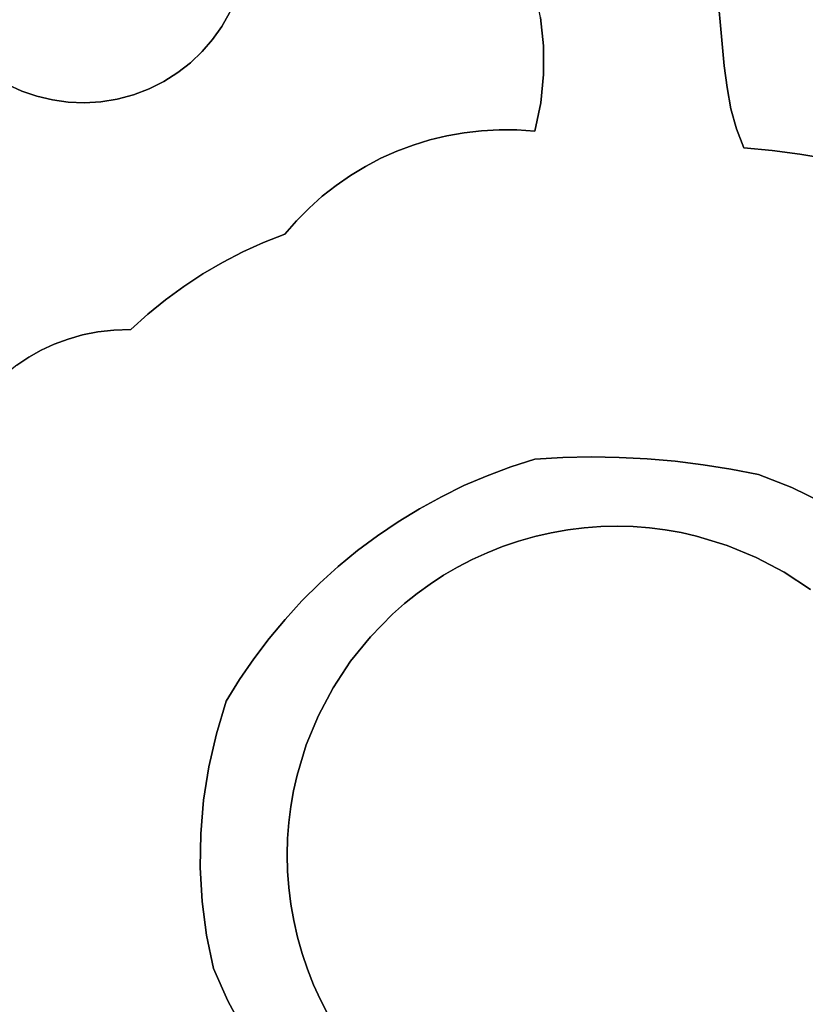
# Model space of a CAD drawing. Header units: inches. Extents: x 37.5 to 70.3, y 17.4 to 61.6.
# Tile 80 of 89: x 50.7 to 52.6, y 42.1 to 44.6. Entities that reach past the tile are written whole.
import ezdxf

# ---------------------------------------------------------------- set-up
doc = ezdxf.new("R2010")
doc.units = ezdxf.units.IN
doc.layers.add('SURFACES_FOR_SKETCHUP', color=7, linetype='Continuous')

msp = doc.modelspace()

# ---------------------------------------------------------------- linework, layer by layer
at = {"layer": 'SURFACES_FOR_SKETCHUP'}
for points, invisible_edges in [([(53.1546, 44.4094), (52.8107, 45.0612), (52.4179, 44.6331)], 11), ([(50.6375, 44.4218), (50.9529, 44.3964), (50.4578, 44.9783)], 11), ([(51.1939, 44.6015), (50.4578, 44.9783), (50.9529, 44.3964)], 11), ([(51.9083, 44.7935), (51.2324, 44.714), (51.6958, 44.2832)], 11), ([(51.9083, 44.7935), (51.6958, 44.2832), (51.9371, 44.7277)], 3), ([(51.7384, 44.2936), (51.9371, 44.7277), (51.6958, 44.2832)], 3), ([(51.9371, 44.7277), (51.7384, 44.2936), (51.9589, 44.6597)], 3), ([(51.2324, 44.714), (51.2232, 44.6752), (51.654, 44.2703)], 10), ([(51.654, 44.2703), (51.6958, 44.2832), (51.2324, 44.714)], 10), ([(51.2232, 44.6752), (51.2103, 44.6376), (51.6131, 44.2549)], 10), ([(51.6131, 44.2549), (51.654, 44.2703), (51.2232, 44.6752)], 10), ([(51.9589, 44.6597), (51.7384, 44.2936), (51.9735, 44.5899)], 3), ([(51.2103, 44.6376), (51.1939, 44.6015), (51.5732, 44.2371)], 10), ([(51.5732, 44.2371), (51.6131, 44.2549), (51.2103, 44.6376)], 10), ([(52.4234, 44.5793), (52.4179, 44.6331), (51.9735, 44.5899)], 10), ([(52.4234, 44.5793), (53.1546, 44.4094), (52.4179, 44.6331)], 3), ([(51.1939, 44.6015), (50.9529, 44.3964), (51.1742, 44.5671)], 3), ([(51.1939, 44.6015), (51.1742, 44.5671), (51.5345, 44.2168)], 10), ([(51.5345, 44.2168), (51.5732, 44.2371), (51.1939, 44.6015)], 10), ([(51.7816, 44.3013), (51.9735, 44.5899), (51.7384, 44.2936)], 3), ([(51.9735, 44.5899), (51.7816, 44.3013), (51.9809, 44.519)], 3), ([(51.9735, 44.5899), (51.9809, 44.519), (52.4234, 44.5793)], 10), ([(52.4336, 44.4691), (52.4234, 44.5793), (51.9809, 44.519)], 10), ([(52.4234, 44.5793), (52.4336, 44.4691), (52.6928, 44.2354)], 10), ([(52.7617, 44.2205), (52.4234, 44.5793), (52.6928, 44.2354)], 3), ([(52.7617, 44.2205), (53.1546, 44.4094), (52.4234, 44.5793)], 11), ([(50.9529, 44.3964), (50.9925, 44.4114), (51.1742, 44.5671)], 10), ([(51.1742, 44.5671), (50.9925, 44.4114), (51.1512, 44.5346)], 3), ([(51.1512, 44.5346), (51.497, 44.1941), (51.1742, 44.5671)], 3), ([(51.5345, 44.2168), (51.1742, 44.5671), (51.497, 44.1941)], 3), ([(51.1512, 44.5346), (50.9925, 44.4114), (51.1251, 44.5045)], 3), ([(51.1251, 44.5045), (51.4608, 44.1691), (51.1512, 44.5346)], 3), ([(51.497, 44.1941), (51.1512, 44.5346), (51.4608, 44.1691)], 3), ([(50.9925, 44.4114), (51.0296, 44.43), (51.1251, 44.5045)], 10), ([(51.0961, 44.4768), (51.1251, 44.5045), (51.0296, 44.43)], 10), ([(51.0961, 44.4768), (51.4262, 44.1419), (51.1251, 44.5045)], 3), ([(51.4608, 44.1691), (51.1251, 44.5045), (51.4262, 44.1419)], 3), ([(51.8254, 44.3064), (51.9809, 44.519), (51.7816, 44.3013)], 3), ([(51.9809, 44.519), (51.8254, 44.3064), (51.981, 44.4475)], 3), ([(51.9809, 44.519), (51.981, 44.4475), (52.4336, 44.4691)], 10), ([(51.0296, 44.43), (51.0642, 44.4519), (51.0961, 44.4768)], 8), ([(51.0642, 44.4519), (51.3931, 44.1124), (51.0961, 44.4768)], 3), ([(51.4262, 44.1419), (51.0961, 44.4768), (51.3931, 44.1124)], 3), ([(51.0642, 44.4519), (51.0296, 44.43), (51.279, 44.026)], 10), ([(51.279, 44.026), (51.3618, 44.0808), (51.0642, 44.4519)], 11), ([(51.3931, 44.1124), (51.0642, 44.4519), (51.3618, 44.0808)], 3), ([(52.4405, 44.4145), (52.4336, 44.4691), (51.981, 44.4475)], 10), ([(52.6928, 44.2354), (52.4336, 44.4691), (52.6233, 44.2474)], 3), ([(52.4405, 44.4145), (52.6233, 44.2474), (52.4336, 44.4691)], 3), ([(51.0296, 44.43), (50.9925, 44.4114), (51.227, 44.0024)], 10), ([(51.227, 44.0024), (51.279, 44.026), (51.0296, 44.43)], 10), ([(51.8696, 44.3088), (51.981, 44.4475), (51.8254, 44.3064)], 3), ([(51.981, 44.4475), (51.8696, 44.3088), (51.9737, 44.3761)], 3), ([(51.981, 44.4475), (51.9737, 44.3761), (52.4405, 44.4145)], 10), ([(50.6906, 43.7383), (50.6375, 44.4218), (50.6608, 43.7184)], 3), ([(50.6736, 44.4055), (50.6375, 44.4218), (50.6906, 43.7383)], 10), ([(50.6375, 44.4218), (50.6736, 44.4055), (50.9529, 44.3964)], 10), ([(50.6906, 43.7383), (50.7218, 43.756), (50.6736, 44.4055)], 10), ([(50.7112, 44.3926), (50.6736, 44.4055), (50.7218, 43.756)], 10), ([(50.6736, 44.4055), (50.7112, 44.3926), (50.912, 44.3855)], 10), ([(50.912, 44.3855), (50.9529, 44.3964), (50.6736, 44.4055)], 10), ([(50.9925, 44.4114), (50.9529, 44.3964), (51.1763, 43.9762)], 10), ([(51.1763, 43.9762), (51.227, 44.0024), (50.9925, 44.4114)], 10), ([(52.4503, 44.3613), (52.4405, 44.4145), (51.9737, 44.3761)], 10), ([(52.4405, 44.4145), (52.4503, 44.3613), (52.6233, 44.2474)], 10), ([(50.7218, 43.756), (50.7548, 43.7713), (50.7112, 44.3926)], 10), ([(50.75, 44.3834), (50.7112, 44.3926), (50.7548, 43.7713)], 10), ([(50.7112, 44.3926), (50.75, 44.3834), (50.912, 44.3855)], 10), ([(50.912, 44.3855), (50.75, 44.3834), (50.871, 44.3788)], 3), ([(50.7894, 43.7842), (50.8258, 43.7945), (50.75, 44.3834)], 10), ([(50.7548, 43.7713), (50.7894, 43.7842), (50.75, 44.3834)], 10), ([(50.7898, 44.3779), (50.75, 44.3834), (50.8258, 43.7945)], 10), ([(50.7898, 44.3779), (50.871, 44.3788), (50.75, 44.3834)], 3), ([(50.7898, 44.3779), (50.8302, 44.3763), (50.871, 44.3788)], 8), ([(50.8258, 43.7945), (50.864, 43.802), (50.7898, 44.3779)], 10), ([(50.8302, 44.3763), (50.7898, 44.3779), (50.864, 43.802)], 10), ([(50.8302, 44.3763), (51.0334, 43.8825), (50.871, 44.3788)], 3), ([(51.0334, 43.8825), (50.8302, 44.3763), (50.864, 43.802)], 11), ([(50.871, 44.3788), (51.0794, 43.9162), (50.912, 44.3855)], 3), ([(51.0794, 43.9162), (50.871, 44.3788), (51.0334, 43.8825)], 3), ([(50.9529, 44.3964), (50.912, 44.3855), (51.1271, 43.9474)], 10), ([(51.1271, 43.9474), (50.912, 44.3855), (51.0794, 43.9162)], 3), ([(51.1271, 43.9474), (51.1763, 43.9762), (50.9529, 44.3964)], 10), ([(51.9142, 44.3084), (51.9737, 44.3761), (51.8696, 44.3088)], 3), ([(51.9589, 44.3052), (51.9737, 44.3761), (51.9142, 44.3084)], 2), ([(51.9737, 44.3761), (51.9589, 44.3052), (52.4503, 44.3613)], 10), ([(52.464, 44.3106), (52.4503, 44.3613), (51.9589, 44.3052)], 10), ([(52.464, 44.3106), (52.5534, 44.2567), (52.4503, 44.3613)], 3), ([(52.6233, 44.2474), (52.4503, 44.3613), (52.5534, 44.2567)], 3), ([(51.7384, 44.2936), (51.9589, 43.4833), (51.7816, 44.3013)], 3), ([(51.7816, 44.3013), (51.9589, 43.4833), (51.8254, 44.3064)], 3), ([(51.8254, 44.3064), (51.9589, 43.4833), (51.8696, 44.3088)], 3), ([(51.8696, 44.3088), (51.9589, 43.4833), (51.9142, 44.3084)], 3), ([(51.9142, 44.3084), (51.9589, 43.4833), (51.9589, 44.3052)], 3), ([(52.483, 44.2631), (52.464, 44.3106), (51.9589, 44.3052)], 10), ([(52.1701, 43.4874), (51.9589, 44.3052), (52.0997, 43.4885)], 3), ([(51.9589, 44.3052), (52.1701, 43.4874), (52.483, 44.2631)], 11), ([(52.0997, 43.4885), (51.9589, 44.3052), (52.0293, 43.4872)], 3), ([(52.0293, 43.4872), (51.9589, 44.3052), (51.9589, 43.4833)], 3), ([(52.464, 44.3106), (52.483, 44.2631), (52.5534, 44.2567)], 8), ([(51.654, 44.2703), (51.8985, 43.4638), (51.6958, 44.2832)], 3), ([(51.6958, 44.2832), (51.9589, 43.4833), (51.7384, 44.2936)], 3), ([(51.9589, 43.4833), (51.6958, 44.2832), (51.8985, 43.4638)], 3), ([(51.5732, 44.2371), (51.8985, 43.4638), (51.6131, 44.2549)], 3), ([(51.6131, 44.2549), (51.8985, 43.4638), (51.654, 44.2703)], 3), ([(52.2404, 43.4838), (52.483, 44.2631), (52.1701, 43.4874)], 3), ([(52.3105, 43.4777), (52.483, 44.2631), (52.2404, 43.4838)], 3), ([(52.3803, 43.4692), (52.483, 44.2631), (52.3105, 43.4777)], 3), ([(52.4499, 43.4582), (52.483, 44.2631), (52.3803, 43.4692)], 3), ([(52.483, 44.2631), (52.4499, 43.4582), (52.5534, 44.2567)], 3), ([(52.5534, 44.2567), (52.4499, 43.4582), (52.6233, 44.2474)], 3), ([(51.5345, 44.2168), (51.8985, 43.4638), (51.5732, 44.2371)], 3), ([(52.5191, 43.4447), (52.6233, 44.2474), (52.4499, 43.4582)], 3), ([(52.6233, 44.2474), (52.5191, 43.4447), (52.6928, 44.2354)], 3), ([(52.6928, 44.2354), (52.5191, 43.4447), (52.7617, 44.2205)], 3), ([(51.497, 44.1941), (51.8985, 43.4638), (51.5345, 44.2168)], 3), ([(52.7617, 44.2205), (52.5191, 43.4447), (52.8299, 44.2028)], 3), ([(52.603, 43.4122), (52.8299, 44.2028), (52.5191, 43.4447)], 3), ([(52.8299, 44.2028), (52.603, 43.4122), (52.8973, 44.1823)], 3), ([(51.4608, 44.1691), (51.8392, 43.4416), (51.497, 44.1941)], 3), ([(51.8985, 43.4638), (51.497, 44.1941), (51.8392, 43.4416)], 3), ([(52.8973, 44.1823), (52.603, 43.4122), (52.964, 44.1591)], 3), ([(51.4262, 44.1419), (51.8392, 43.4416), (51.4608, 44.1691)], 3), ([(52.6828, 43.3731), (52.964, 44.1591), (52.603, 43.4122)], 3), ([(51.3931, 44.1124), (51.8392, 43.4416), (51.4262, 44.1419)], 3), ([(51.3618, 44.0808), (51.8392, 43.4416), (51.3931, 44.1124)], 3), ([(51.279, 44.026), (51.3323, 44.047), (51.3618, 44.0808)], 8), ([(51.3323, 44.047), (51.7813, 43.4166), (51.3618, 44.0808)], 3), ([(51.8392, 43.4416), (51.3618, 44.0808), (51.7813, 43.4166)], 3), ([(51.279, 44.026), (51.6698, 43.3589), (51.3323, 44.047)], 3), ([(51.7248, 43.389), (51.3323, 44.047), (51.6698, 43.3589)], 3), ([(51.7813, 43.4166), (51.3323, 44.047), (51.7248, 43.389)], 3), ([(51.227, 44.0024), (51.6163, 43.3263), (51.279, 44.026)], 3), ([(51.6698, 43.3589), (51.279, 44.026), (51.6163, 43.3263)], 3), ([(51.1763, 43.9762), (51.6163, 43.3263), (51.227, 44.0024)], 3), ([(51.1271, 43.9474), (51.5645, 43.2912), (51.1763, 43.9762)], 3), ([(51.6163, 43.3263), (51.1763, 43.9762), (51.5645, 43.2912)], 3), ([(51.0794, 43.9162), (51.5645, 43.2912), (51.1271, 43.9474)], 3), ([(51.0794, 43.9162), (51.0334, 43.8825), (51.5144, 43.2537)], 10), ([(51.0794, 43.9162), (51.5144, 43.2537), (51.5645, 43.2912)], 9), ([(51.0334, 43.8825), (50.864, 43.802), (50.989, 43.8465)], 3), ([(51.0334, 43.8825), (50.989, 43.8465), (51.5144, 43.2537)], 10), ([(50.9042, 43.8066), (50.989, 43.8465), (50.864, 43.802)], 3), ([(50.9042, 43.8066), (50.9465, 43.8082), (50.989, 43.8465)], 8), ([(50.989, 43.8465), (50.9465, 43.8082), (51.4662, 43.214)], 10), ([(51.4662, 43.214), (51.5144, 43.2537), (50.989, 43.8465)], 10), ([(50.9042, 43.8066), (50.864, 43.802), (51.2928, 43.0332)], 10), ([(50.9465, 43.8082), (50.9042, 43.8066), (51.2928, 43.0332)], 10), ([(51.2928, 43.0332), (51.333, 43.0815), (50.9465, 43.8082)], 10), ([(51.333, 43.0815), (51.3754, 43.1278), (50.9465, 43.8082)], 10), ([(51.3754, 43.1278), (51.4198, 43.172), (50.9465, 43.8082)], 10), ([(51.4198, 43.172), (51.4662, 43.214), (50.9465, 43.8082)], 10), ([(50.6906, 43.7383), (50.6608, 43.7184), (50.864, 43.802)], 10), ([(51.2928, 43.0332), (50.864, 43.802), (50.6608, 43.7184)], 11), ([(50.864, 43.802), (50.8258, 43.7945), (50.6906, 43.7383)], 10), ([(50.7218, 43.756), (50.6906, 43.7383), (50.8258, 43.7945)], 10), ([(50.7894, 43.7842), (50.7218, 43.756), (50.8258, 43.7945)], 3), ([(50.7894, 43.7842), (50.7548, 43.7713), (50.7218, 43.756)], 8), ([(50.6325, 43.6964), (51.2928, 43.0332), (50.6608, 43.7184)], 3), ([(50.6056, 43.6725), (51.2928, 43.0332), (50.6325, 43.6964)], 3), ([(50.5801, 43.6468), (51.2928, 43.0332), (50.6056, 43.6725)], 3), ([(50.5557, 43.6195), (51.2928, 43.0332), (50.5801, 43.6468)], 3), ([(50.5104, 43.5604), (51.2928, 43.0332), (50.5557, 43.6195)], 3), ([(50.469, 43.4963), (51.2548, 42.9829), (50.5104, 43.5604)], 3), ([(51.2928, 43.0332), (50.5104, 43.5604), (51.2548, 42.9829)], 3), ([(50.4309, 43.4284), (51.2548, 42.9829), (50.469, 43.4963)], 3), ([(52.0293, 43.4872), (51.9589, 43.4833), (52.0001, 43.2985)], 10), ([(52.0001, 43.2985), (52.0415, 43.3058), (52.0293, 43.4872)], 10), ([(52.0997, 43.4885), (52.0293, 43.4872), (52.0828, 43.3109)], 10), ([(52.0415, 43.3058), (52.0828, 43.3109), (52.0293, 43.4872)], 10), ([(52.0828, 43.3109), (52.124, 43.314), (52.0997, 43.4885)], 10), ([(52.1701, 43.4874), (52.0997, 43.4885), (52.124, 43.314)], 10), ([(52.124, 43.314), (52.1649, 43.315), (52.1701, 43.4874)], 10), ([(52.1649, 43.315), (52.2056, 43.3139), (52.1701, 43.4874)], 10), ([(52.2404, 43.4838), (52.1701, 43.4874), (52.2056, 43.3139)], 10), ([(51.8392, 43.4416), (51.9179, 43.2774), (51.8985, 43.4638)], 3), ([(51.8985, 43.4638), (51.9587, 43.289), (51.9589, 43.4833)], 3), ([(51.9587, 43.289), (51.8985, 43.4638), (51.9179, 43.2774)], 3), ([(52.0001, 43.2985), (51.9589, 43.4833), (51.9587, 43.289)], 3), ([(52.2404, 43.4838), (52.2056, 43.3139), (52.246, 43.3109)], 9), ([(52.2404, 43.4838), (52.246, 43.3109), (52.3105, 43.4777)], 3), ([(52.2859, 43.3058), (52.3105, 43.4777), (52.246, 43.3109)], 3), ([(52.3254, 43.2989), (52.3105, 43.4777), (52.2859, 43.3058)], 3), ([(52.3105, 43.4777), (52.3254, 43.2989), (52.3803, 43.4692)], 3), ([(52.3644, 43.2901), (52.3803, 43.4692), (52.3254, 43.2989)], 3), ([(52.3803, 43.4692), (52.3644, 43.2901), (52.4499, 43.4582)], 3), ([(51.7813, 43.4166), (51.8781, 43.2639), (51.8392, 43.4416)], 3), ([(51.9179, 43.2774), (51.8392, 43.4416), (51.8781, 43.2639)], 3), ([(52.4406, 43.2669), (52.4499, 43.4582), (52.3644, 43.2901)], 3), ([(52.4499, 43.4582), (52.4406, 43.2669), (52.5191, 43.4447)], 3), ([(52.5139, 43.2367), (52.5191, 43.4447), (52.4406, 43.2669)], 3), ([(52.603, 43.4122), (52.5191, 43.4447), (52.5139, 43.2367)], 10), ([(50.3955, 43.3577), (51.2191, 42.9306), (50.4309, 43.4284)], 3), ([(51.2548, 42.9829), (50.4309, 43.4284), (51.2191, 42.9306)], 3), ([(51.7248, 43.389), (51.8394, 43.2486), (51.7813, 43.4166)], 3), ([(51.8781, 43.2639), (51.7813, 43.4166), (51.8394, 43.2486)], 3), ([(52.5139, 43.2367), (52.5838, 43.1996), (52.603, 43.4122)], 10), ([(52.6828, 43.3731), (52.603, 43.4122), (52.5838, 43.1996)], 10), ([(51.6698, 43.3589), (51.7654, 43.2127), (51.7248, 43.389)], 3), ([(51.8394, 43.2486), (51.7248, 43.389), (51.8018, 43.2315)], 3), ([(51.8018, 43.2315), (51.7248, 43.389), (51.7654, 43.2127)], 3), ([(52.6828, 43.3731), (52.5838, 43.1996), (52.7582, 43.3279)], 3), ([(50.3955, 43.3577), (50.3304, 43.2124), (51.1858, 42.8766)], 10), ([(51.1858, 42.8766), (51.2191, 42.9306), (50.3955, 43.3577)], 10), ([(51.6163, 43.3263), (51.7303, 43.1922), (51.6698, 43.3589)], 3), ([(51.7654, 43.2127), (51.6698, 43.3589), (51.7303, 43.1922)], 3), ([(51.5645, 43.2912), (51.6964, 43.1701), (51.6163, 43.3263)], 3), ([(51.7303, 43.1922), (51.6163, 43.3263), (51.6964, 43.1701)], 3), ([(52.124, 43.314), (52.0828, 43.3109), (52.3254, 43.2989)], 10), ([(52.1649, 43.315), (52.124, 43.314), (52.2859, 43.3058)], 10), ([(52.3254, 43.2989), (52.2859, 43.3058), (52.124, 43.314)], 10), ([(52.2056, 43.3139), (52.1649, 43.315), (52.246, 43.3109)], 2), ([(52.2859, 43.3058), (52.246, 43.3109), (52.1649, 43.315)], 10), ([(52.5838, 43.1996), (52.65, 43.1561), (52.7582, 43.3279)], 10), ([(51.4971, 42.9763), (51.4536, 42.9101), (51.9587, 43.289)], 10), ([(51.9587, 43.289), (51.4536, 42.9101), (52.5838, 43.1996)], 11), ([(51.9587, 43.289), (51.9179, 43.2774), (51.4971, 42.9763)], 10), ([(51.5144, 43.2537), (51.6324, 43.1214), (51.5645, 43.2912)], 3), ([(51.6637, 43.1465), (51.5645, 43.2912), (51.6324, 43.1214)], 3), ([(51.6964, 43.1701), (51.5645, 43.2912), (51.6637, 43.1465)], 3), ([(52.0001, 43.2985), (51.9587, 43.289), (52.5139, 43.2367)], 10), ([(52.5838, 43.1996), (52.5139, 43.2367), (51.9587, 43.289)], 10), ([(52.0415, 43.3058), (52.0001, 43.2985), (52.4406, 43.2669)], 10), ([(52.5139, 43.2367), (52.4406, 43.2669), (52.0001, 43.2985)], 10), ([(52.0828, 43.3109), (52.0415, 43.3058), (52.3644, 43.2901)], 10), ([(52.4406, 43.2669), (52.3644, 43.2901), (52.0415, 43.3058)], 10), ([(52.3644, 43.2901), (52.3254, 43.2989), (52.0828, 43.3109)], 10), ([(51.5468, 43.038), (51.4971, 42.9763), (51.9179, 43.2774)], 10), ([(51.9179, 43.2774), (51.8781, 43.2639), (51.5468, 43.038)], 10), ([(51.6025, 43.0949), (51.5468, 43.038), (51.8781, 43.2639)], 10), ([(51.8781, 43.2639), (51.8394, 43.2486), (51.6025, 43.0949)], 10), ([(51.4662, 43.214), (51.6025, 43.0949), (51.5144, 43.2537)], 3), ([(51.6324, 43.1214), (51.5144, 43.2537), (51.6025, 43.0949)], 3), ([(51.6324, 43.1214), (51.6025, 43.0949), (51.8394, 43.2486)], 10), ([(51.8394, 43.2486), (51.8018, 43.2315), (51.6324, 43.1214)], 10), ([(51.6324, 43.1214), (51.8018, 43.2315), (51.6637, 43.1465)], 3), ([(51.8018, 43.2315), (51.7654, 43.2127), (51.6637, 43.1465)], 10), ([(50.3304, 43.2124), (50.2683, 43.0692), (51.1609, 42.7949)], 10), ([(51.1609, 42.7949), (51.1858, 42.8766), (50.3304, 43.2124)], 10), ([(51.4198, 43.172), (51.5468, 43.038), (51.4662, 43.214)], 3), ([(52.5838, 43.1996), (51.4536, 42.9101), (52.9627, 42.6944)], 11), ([(51.6025, 43.0949), (51.4662, 43.214), (51.5468, 43.038)], 3), ([(51.6964, 43.1701), (51.6637, 43.1465), (51.7654, 43.2127)], 10), ([(51.7303, 43.1922), (51.6964, 43.1701), (51.7654, 43.2127)], 2), ([(52.5838, 43.1996), (52.9627, 42.6944), (52.65, 43.1561)], 3), ([(51.3754, 43.1278), (51.5468, 43.038), (51.4198, 43.172)], 3), ([(51.333, 43.0815), (51.4971, 42.9763), (51.3754, 43.1278)], 3), ([(51.5468, 43.038), (51.3754, 43.1278), (51.4971, 42.9763)], 3), ([(50.2683, 43.0692), (50.2369, 43.0011), (51.1419, 42.712)], 10), ([(51.1419, 42.712), (51.1609, 42.7949), (50.2683, 43.0692)], 10), ([(51.333, 43.0815), (51.2928, 43.0332), (51.4536, 42.9101)], 10), ([(51.333, 43.0815), (51.4536, 42.9101), (51.4971, 42.9763)], 9), ([(51.2548, 42.9829), (51.4536, 42.9101), (51.2928, 43.0332)], 3), ([(50.2369, 43.0011), (50.2044, 42.9368), (51.1419, 42.712)], 10), ([(51.2191, 42.9306), (51.4165, 42.8402), (51.2548, 42.9829)], 3), ([(51.4536, 42.9101), (51.2548, 42.9829), (51.4165, 42.8402)], 3), ([(50.2044, 42.9368), (49.9336, 42.4989), (51.1206, 42.4591)], 11), ([(51.1206, 42.4591), (51.1218, 42.5438), (50.2044, 42.9368)], 10), ([(51.1218, 42.5438), (51.1289, 42.6282), (50.2044, 42.9368)], 10), ([(51.1289, 42.6282), (51.1419, 42.712), (50.2044, 42.9368)], 10), ([(51.2191, 42.9306), (51.1858, 42.8766), (51.3863, 42.7669)], 10), ([(51.3863, 42.7669), (51.4165, 42.8402), (51.2191, 42.9306)], 10), ([(51.3642, 42.2851), (51.743, 41.7799), (51.4536, 42.9101)], 11), ([(51.4536, 42.9101), (51.4165, 42.8402), (51.3642, 42.2851)], 10), ([(52.3681, 41.6905), (52.9627, 42.6944), (51.4536, 42.9101)], 11), ([(51.743, 41.7799), (52.3681, 41.6905), (51.4536, 42.9101)], 11), ([(51.1858, 42.8766), (51.1609, 42.7949), (51.3863, 42.7669)], 10), ([(51.4165, 42.8402), (51.3863, 42.7669), (51.3547, 42.3265)], 10), ([(51.3547, 42.3265), (51.3642, 42.2851), (51.4165, 42.8402)], 10), ([(51.1609, 42.7949), (51.1419, 42.712), (51.3631, 42.6907)], 10), ([(51.3631, 42.6907), (51.3863, 42.7669), (51.1609, 42.7949)], 10), ([(51.3863, 42.7669), (51.3631, 42.6907), (51.3474, 42.3678)], 10), ([(51.3547, 42.3265), (51.3863, 42.7669), (51.3474, 42.3678)], 3), ([(51.1419, 42.712), (51.1289, 42.6282), (51.3543, 42.6517)], 10), ([(51.3543, 42.6517), (51.3631, 42.6907), (51.1419, 42.712)], 10), ([(51.3631, 42.6907), (51.3543, 42.6517), (51.3422, 42.4091)], 10), ([(51.3474, 42.3678), (51.3631, 42.6907), (51.3422, 42.4091)], 3), ([(52.8733, 42.0693), (52.9627, 42.6944), (52.3681, 41.6905)], 11), ([(51.3473, 42.6122), (51.3543, 42.6517), (51.1289, 42.6282)], 10), ([(51.3422, 42.4091), (51.3543, 42.6517), (51.3392, 42.4503)], 3), ([(51.3473, 42.6122), (51.3392, 42.4503), (51.3543, 42.6517)], 3), ([(51.1289, 42.6282), (51.1218, 42.5438), (51.3423, 42.5723)], 10), ([(51.3423, 42.5723), (51.3473, 42.6122), (51.1289, 42.6282)], 10), ([(51.3473, 42.6122), (51.3423, 42.5723), (51.3382, 42.4912)], 10), ([(51.3392, 42.4503), (51.3473, 42.6122), (51.3382, 42.4912)], 3), ([(51.3393, 42.5319), (51.3423, 42.5723), (51.1218, 42.5438)], 10), ([(51.3393, 42.5319), (51.3382, 42.4912), (51.3423, 42.5723)], 2), ([(51.1218, 42.5438), (51.1206, 42.4591), (51.3382, 42.4912)], 10), ([(51.3382, 42.4912), (51.3393, 42.5319), (51.1218, 42.5438)], 10), ([(49.9336, 42.4989), (49.9444, 42.1187), (51.1255, 42.3744)], 10), ([(51.1255, 42.3744), (51.1206, 42.4591), (49.9336, 42.4989)], 10), ([(51.3382, 42.4912), (51.1206, 42.4591), (51.3392, 42.4503)], 3), ([(51.1255, 42.3744), (51.3392, 42.4503), (51.1206, 42.4591)], 3), ([(51.3392, 42.4503), (51.1255, 42.3744), (51.3422, 42.4091)], 3), ([(51.3422, 42.4091), (51.1255, 42.3744), (51.3474, 42.3678)], 3), ([(51.1364, 42.2901), (51.1255, 42.3744), (49.9444, 42.1187)], 10), ([(51.1364, 42.2901), (51.3474, 42.3678), (51.1255, 42.3744)], 3), ([(51.3474, 42.3678), (51.1364, 42.2901), (51.3547, 42.3265)], 3), ([(51.3547, 42.3265), (51.1364, 42.2901), (51.3642, 42.2851)], 3), ([(49.9444, 42.1187), (49.9586, 42.0468), (51.1364, 42.2901)], 10), ([(49.9586, 42.0468), (49.9748, 41.9754), (51.1364, 42.2901)], 10), ([(51.1533, 42.2064), (51.1364, 42.2901), (49.9748, 41.9754)], 10), ([(51.1533, 42.2064), (51.3642, 42.2851), (51.1364, 42.2901)], 3), ([(51.3642, 42.2851), (51.1533, 42.2064), (51.3758, 42.2442)], 3), ([(51.3758, 42.2442), (51.6769, 41.8234), (51.3642, 42.2851)], 3), ([(51.743, 41.7799), (51.3642, 42.2851), (51.6769, 41.8234)], 3), ([(51.1897, 42.1254), (51.3758, 42.2442), (51.1533, 42.2064)], 3), ([(51.3758, 42.2442), (51.1897, 42.1254), (51.3893, 42.2044)], 3), ([(51.6769, 41.8234), (51.3758, 42.2442), (51.6151, 41.8732)], 3), ([(51.3758, 42.2442), (51.3893, 42.2044), (51.6151, 41.8732)], 10), ([(49.9748, 41.9754), (49.9929, 41.9045), (51.1533, 42.2064)], 10), ([(49.9929, 41.9045), (50.013, 41.8342), (51.1533, 42.2064)], 10), ([(50.013, 41.8342), (50.035, 41.7644), (51.1533, 42.2064)], 10), ([(50.035, 41.7644), (50.059, 41.6953), (51.1533, 42.2064)], 10), ([(51.1897, 42.1254), (51.1533, 42.2064), (50.059, 41.6953)], 10), ([(51.3893, 42.2044), (51.1897, 42.1254), (51.4046, 42.1657)], 3), ([(51.3893, 42.2044), (51.4046, 42.1657), (51.5582, 41.9288)], 10), ([(51.5582, 41.9288), (51.6151, 41.8732), (51.3893, 42.2044)], 10), ([(51.1897, 42.1254), (51.2317, 42.0481), (51.4046, 42.1657)], 10), ([(51.4217, 42.1281), (51.4046, 42.1657), (51.2317, 42.0481)], 10), ([(51.5318, 41.9587), (51.5582, 41.9288), (51.4046, 42.1657)], 10), ([(51.4046, 42.1657), (51.4217, 42.1281), (51.5318, 41.9587)], 10), ([(50.059, 41.6953), (50.0849, 41.6268), (51.1897, 42.1254)], 10), ([(50.0849, 41.6268), (50.1402, 41.525), (51.1897, 42.1254)], 11), ([(50.1402, 41.525), (50.1646, 41.4889), (51.1897, 42.1254)], 10), ([(51.2317, 42.0481), (51.1897, 42.1254), (50.1646, 41.4889)], 10), ([(51.2317, 42.0481), (51.2789, 41.9748), (51.4217, 42.1281)], 10), ([(51.4405, 42.0918), (51.4217, 42.1281), (51.2789, 41.9748)], 10), ([(51.5067, 41.99), (51.5318, 41.9587), (51.4217, 42.1281)], 10), ([(51.4217, 42.1281), (51.4405, 42.0918), (51.5067, 41.99)], 10)]:
    msp.add_3dface(points, dxfattribs=dict(at, invisible_edges=invisible_edges))

doc.saveas('drawing.dxf')
